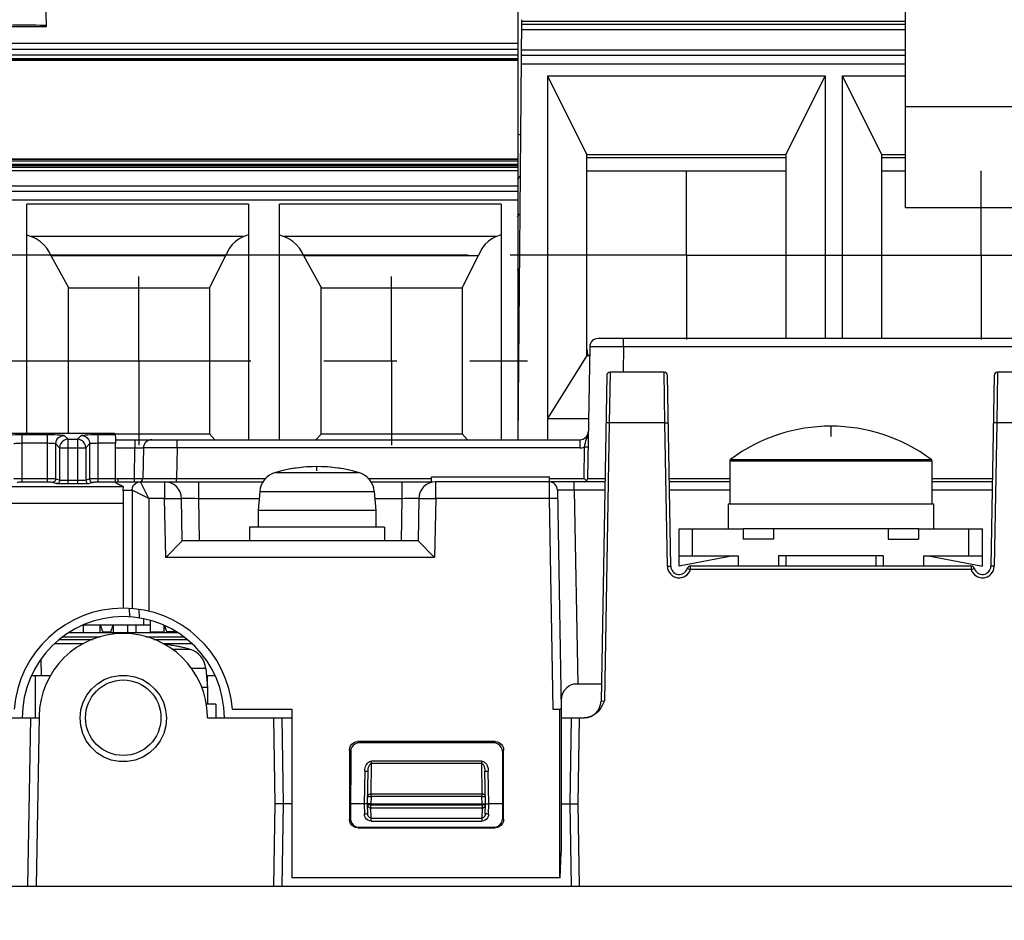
# Model space of a CAD drawing. Extents: x 30 to 410, y 34 to 287.
# Tile 41 of 66: x 267 to 290, y 72 to 93. Entities that reach past the tile are written whole.
import ezdxf

# ---------------------------------------------------------------- set-up
doc = ezdxf.new("R2010")
doc.units = 0
doc.header["$LTSCALE"] = 23.1
doc.linetypes.add('CENTER', pattern=[0.6, 0.375, -0.075, 0.075, -0.075])
doc.layers.get('0').update_dxf_attribs({"linetype": 'CONTINUOUS'})
for name, color, linetype in [('ALL_AXIS', 7, 'CONTINUOUS'), ('ALL_CURVE', 7, 'CONTINUOUS'), ('ALL_DIM', 7, 'CONTINUOUS'), ('ALL_FEATURES', 7, 'CONTINUOUS')]:
    doc.layers.add(name, color=color, linetype=linetype)
doc.dimstyles.get("Standard").update_dxf_attribs({"dimtxt": 2.5, "dimasz": 2.5, "dimexe": 1.25, "dimexo": 0.625, "dimtad": 1, "dimcen": 2.5, "dimazin": 3, "dimtfac": 1, "dimtmove": 0, "dimatfit": 3})

# ---------------------------------------------------------------- blocks, each defined once
blk = doc.blocks.new('_OPEN')
at = {"color": 0, "linetype": 'BYBLOCK'}
for p, q in [((0, 0), (-1, 0.25)), ((-1, -0.25), (0, 0)), ((-1, 0), (0, 0))]:
    blk.add_line(p, q, dxfattribs=at)
blk = doc.blocks.new('*D40')
at = {"layer": 'ALL_DIM', "color": 2, "linetype": 'CONTINUOUS'}
for p, q in [((277.674, 87.842), (237.085, 87.842)), ((238.085, 87.842), (238.085, 66.892)), ((238.085, 45.942), (238.085, 66.892)), ((257.085, 45.942), (237.085, 45.942))]:
    blk.add_line(p, q, dxfattribs=at)
at = {"layer": 'ALL_DIM', "color": 2, "linetype": 'CONTINUOUS', "xscale": 2, "yscale": 2, "zscale": 2}
for p, rotation in [((238.085, 87.842), 90), ((238.085, 45.942), 270)]:
    blk.add_blockref('_OPEN', p, dxfattribs=dict(at, rotation=rotation))

msp = doc.modelspace()

# ---------------------------------------------------------------- linework, layer by layer
at = {"color": 9, "linetype": 'CONTINUOUS'}
for p, q in [((283.885, 82.962), (288.685, 82.962)), ((283.901, 82.994), (286.285, 82.994)), ((286.285, 82.994), (288.668, 82.994)), ((288.668, 82.994), (288.669, 82.994))]:
    msp.add_line(p, q, dxfattribs=at)
at = {"color": 7, "linetype": 'CONTINUOUS'}
for p, q in [((270.125, 79.062), (268.536, 79.062)), ((269.965, 79.209), (269.965, 79.062)), ((267.306, 77.862), (267.756, 77.862)), ((267.405, 76.862), (267.405, 77.862)), ((271.461, 77.862), (271.666, 77.862)), ((271.482, 77.619), (271.482, 77.862))]:
    msp.add_line(p, q, dxfattribs=at)
for centre, start, end in [((283.925, 82.962), 126.5811, 180), ((288.645, 82.962), 0, 53.4189)]:
    msp.add_arc(centre, 0.04, start, end, dxfattribs=at)
at = {"layer": 'ALL_AXIS', "color": 7, "linetype": 'CENTER'}
for p, q in [((282.855, 87.842), (282.855, 89.842)), ((289.855, 87.842), (289.855, 89.842)), ((282.855, 87.842), (278.674, 87.842)), ((282.855, 87.842), (282.855, 85.842)), ((282.855, 87.842), (300.93, 87.842)), ((289.855, 87.842), (289.855, 85.842)), ((269.855, 85.332), (269.855, 87.332)), ((275.855, 85.332), (275.855, 87.332)), ((263.855, 85.332), (279.086, 85.332)), ((269.855, 85.332), (269.855, 83.332)), ((275.855, 85.332), (275.855, 83.332))]:
    msp.add_line(p, q, dxfattribs=at)
at = {"layer": 'ALL_AXIS', "color": 7, "linetype": 'CONTINUOUS'}
for p, q in [((283.885, 82.962), (283.885, 81.942)), ((288.685, 82.962), (288.685, 81.942)), ((276.805, 82.582), (279.605, 82.582)), ((272.724, 82.23), (272.685, 81.782)), ((275.446, 82.23), (275.485, 81.782)), ((283.845, 81.942), (283.845, 81.342)), ((283.845, 81.942), (288.725, 81.942)), ((288.725, 81.942), (288.725, 81.342)), ((272.685, 81.782), (272.685, 81.382)), ((275.485, 81.782), (272.685, 81.782)), ((275.485, 81.782), (275.485, 81.382)), ((272.485, 81.382), (272.485, 81.062)), ((275.685, 81.382), (272.485, 81.382)), ((275.685, 81.382), (275.685, 81.062)), ((284.925, 81.342), (284.205, 81.342)), ((288.365, 81.342), (287.645, 81.342)), ((285.215, 80.702), (285.215, 80.462)), ((287.355, 80.702), (287.355, 80.462)), ((268.925, 79.062), (268.925, 78.882)), ((269.245, 79.055), (269.245, 78.882)), ((269.585, 79.062), (269.585, 78.882)), ((269.785, 79.062), (269.785, 78.882)), ((270.125, 79.171), (270.125, 78.902)), ((270.445, 79.057), (270.445, 78.902)), ((270.125, 78.902), (270.445, 78.902)), ((271.446, 78.03), (271.485, 77.582)), ((271.485, 77.582), (271.348, 77.582)), ((271.485, 77.582), (271.485, 77.182)), ((271.685, 77.182), (271.457, 77.182)), ((271.685, 77.182), (271.685, 76.862)), ((272.078, 77.062), (273.485, 77.062))]:
    msp.add_line(p, q, dxfattribs=at)
at = {"layer": 'ALL_AXIS', "color": 9, "linetype": 'CONTINUOUS'}
for p, q in [((273.1, 82.685), (275.07, 82.685)), ((272.724, 82.23), (275.446, 82.23)), ((271.07, 78.485), (270.645, 78.485)), ((271.446, 78.03), (271.102, 78.03))]:
    msp.add_line(p, q, dxfattribs=at)
at = {"layer": 'ALL_AXIS', "color": 7, "linetype": 'CONTINUOUS'}
for centre, radius, start, end in [((279.841, 88.122), 1.18, 144.0972, 148.3246), ((279.841, 88.122), 1.18, 211.6754, 214.9742), ((286.285, 79.782), 4, 53.4189, 126.5811), ((274.085, 79.222), 3.6, 74.1191, 105.8809), ((273.243, 82.185), 0.52, 105.8809, 175), ((274.928, 82.185), 0.52, 5, 74.1191), ((270.085, 75.022), 3.6, 74.1191, 82.8081), ((270.928, 77.985), 0.52, 5, 74.1191)]:
    msp.add_arc(centre, radius, start, end, dxfattribs=at)
at = {"layer": 'ALL_CURVE', "color": 40, "linetype": 'CONTINUOUS'}
for p, q in [((286.285, 83.782), (286.285, 83.537)), ((274.085, 82.723), (274.085, 82.822))]:
    msp.add_line(p, q, dxfattribs=at)
for centre, radius, start, end in [((286.285, 79.782), 4, 53.4189, 126.5811), ((274.085, 79.222), 3.6, 76.5066, 103.4934), ((270.085, 75.022), 3.6, 76.5066, 84.0689)]:
    msp.add_arc(centre, radius, start, end, dxfattribs=at)
at = {"layer": 'ALL_FEATURES', "color": 7, "linetype": 'CONTINUOUS'}
for p, q in [((267.445, 105.142), (267.653, 93.26)), ((288.055, 88.962), (288.055, 95.762)), ((278.855, 95.142), (278.855, 83.462)), ((278.862, 83.462), (278.949, 93.431)), ((267.653, 93.26), (259.423, 93.26)), ((278.855, 92.867), (260.855, 92.867)), ((260.855, 92.735), (278.855, 92.735)), ((278.855, 92.59), (260.855, 92.59)), ((288.055, 92.582), (278.942, 92.582)), ((260.855, 92.487), (278.855, 92.487)), ((260.855, 92.467), (278.855, 92.467)), ((279.555, 92.102), (279.555, 83.462)), ((279.555, 92.102), (280.495, 90.222)), ((279.555, 92.102), (286.155, 92.102)), ((285.215, 90.222), (286.155, 92.102)), ((286.155, 92.102), (286.155, 85.862)), ((286.555, 92.102), (286.555, 85.862)), ((286.555, 92.102), (287.495, 90.222)), ((286.555, 92.102), (288.055, 92.102)), ((260.855, 90.125), (278.855, 90.125)), ((278.855, 90.073), (260.855, 90.073)), ((280.495, 85.462), (280.495, 90.222)), ((285.215, 90.222), (280.495, 90.222)), ((280.495, 90.162), (285.215, 90.162)), ((285.215, 90.222), (285.215, 85.862)), ((287.495, 85.862), (287.495, 90.222)), ((288.055, 90.222), (287.495, 90.222)), ((287.495, 90.162), (288.055, 90.162)), ((278.855, 89.993), (260.855, 89.993)), ((260.855, 89.971), (278.855, 89.971)), ((278.855, 89.919), (260.855, 89.919)), ((260.855, 89.852), (278.855, 89.852)), ((278.855, 89.355), (260.855, 89.355)), ((267.195, 83.606), (267.195, 89.05)), ((272.455, 89.05), (267.195, 89.05)), ((272.455, 89.05), (272.455, 83.462)), ((273.195, 83.462), (273.195, 89.05)), ((278.455, 89.05), (273.195, 89.05)), ((278.455, 89.05), (278.455, 83.462)), ((291.655, 88.962), (288.055, 88.962)), ((267.195, 88.322), (267.299, 88.284)), ((272.341, 88.284), (272.455, 88.33)), ((273.195, 88.322), (273.299, 88.284)), ((278.341, 88.284), (278.455, 88.33)), ((267.768, 87.833), (268.195, 87.062)), ((267.768, 87.833), (271.918, 87.833)), ((271.535, 87.068), (271.918, 87.833)), ((273.767, 87.835), (274.195, 87.062)), ((273.767, 87.835), (277.919, 87.835)), ((277.535, 87.068), (277.919, 87.835)), ((268.175, 87.082), (268.175, 83.606)), ((268.175, 87.082), (268.195, 87.062)), ((271.535, 87.062), (268.175, 87.062)), ((271.535, 87.067), (271.535, 83.598)), ((274.175, 87.082), (274.175, 83.582)), ((274.175, 87.082), (274.195, 87.062)), ((277.535, 87.062), (274.175, 87.062)), ((277.535, 87.067), (277.535, 83.598)), ((298.929, 85.862), (280.762, 85.862)), ((280.562, 85.666), (280.507, 82.541)), ((280.495, 85.462), (279.555, 83.966)), ((280.495, 85.462), (280.558, 85.462)), ((280.964, 84.984), (280.829, 77.255)), ((282.326, 85.062), (281.044, 85.062)), ((282.485, 80.459), (282.406, 84.984)), ((290.164, 84.984), (290.085, 80.459)), ((291.526, 85.062), (290.244, 85.062)), ((279.555, 83.966), (280.532, 83.966)), ((269.279, 83.606), (265.286, 83.606)), ((269.293, 83.583), (269.279, 83.606)), ((269.279, 83.602), (271.535, 83.602)), ((271.658, 83.462), (271.535, 83.598)), ((274.175, 83.582), (274.055, 83.462)), ((274.175, 83.602), (277.535, 83.602)), ((277.658, 83.462), (277.535, 83.598)), ((269.298, 83.462), (280.327, 83.462)), ((269.299, 83.434), (269.299, 83.384)), ((269.299, 83.269), (269.299, 83.384)), ((269.299, 82.45), (269.299, 83.266)), ((269.962, 83.266), (269.949, 82.541)), ((276.805, 82.45), (276.805, 82.582)), ((279.605, 82.462), (279.605, 82.582)), ((280.449, 82.519), (280.427, 82.541)), ((269.368, 82.462), (272.811, 82.462)), ((275.36, 82.462), (276.805, 82.462)), ((279.595, 82.462), (276.903, 82.462)), ((280.92, 82.462), (279.605, 82.462)), ((280.467, 82.501), (280.449, 82.519)), ((280.483, 82.485), (280.467, 82.501)), ((283.885, 82.462), (282.45, 82.462)), ((290.12, 82.462), (288.685, 82.462)), ((270.885, 81.062), (270.868, 82.069)), ((276.503, 82.069), (276.485, 81.062)), ((279.794, 82.266), (279.885, 77.062)), ((269.485, 81.951), (269.485, 79.462)), ((282.685, 80.462), (282.685, 81.342)), ((282.685, 81.342), (284.205, 81.342)), ((284.205, 81.342), (284.205, 81.102)), ((284.925, 81.342), (284.925, 81.102)), ((287.645, 81.342), (284.925, 81.342)), ((287.645, 81.342), (287.645, 81.102)), ((288.365, 81.342), (288.365, 81.102)), ((288.365, 81.342), (289.885, 81.342)), ((289.885, 80.462), (289.885, 81.342)), ((270.885, 81.062), (270.492, 80.662)), ((276.485, 81.062), (270.885, 81.062)), ((276.485, 81.062), (276.878, 80.662)), ((284.925, 81.102), (284.205, 81.102)), ((287.645, 81.102), (288.365, 81.102)), ((282.685, 80.702), (284.085, 80.702)), ((283.965, 80.702), (282.685, 80.462)), ((284.085, 80.702), (284.085, 80.462)), ((285.045, 80.702), (285.045, 80.462)), ((287.525, 80.702), (285.045, 80.702)), ((287.525, 80.702), (287.525, 80.462)), ((288.485, 80.702), (288.485, 80.462)), ((288.485, 80.702), (289.885, 80.702)), ((288.605, 80.702), (289.885, 80.462)), ((289.617, 80.462), (282.954, 80.462)), ((269.638, 79.257), (269.635, 79.458)), ((269.867, 79.232), (269.864, 79.434)), ((268.534, 79.061), (268.531, 78.882)), ((269.001, 78.902), (268.943, 79.062)), ((269.19, 78.902), (269.248, 79.062)), ((270.521, 78.902), (270.468, 79.049)), ((269.001, 78.902), (269.19, 78.902)), ((270.71, 78.902), (270.521, 78.902)), ((270.715, 78.917), (270.71, 78.902)), ((267.863, 78.622), (268.542, 78.622)), ((268.527, 78.622), (268.526, 78.61)), ((270.427, 78.622), (271.112, 78.622)), ((267.543, 77.862), (267.533, 78.252)), ((280.836, 77.662), (280.184, 77.662)), ((273.485, 77.062), (273.485, 73.062)), ((279.685, 77.062), (279.854, 77.062)), ((279.854, 73.062), (279.854, 77.062)), ((279.885, 77.062), (279.859, 77.062)), ((279.886, 77.062), (279.882, 73.662)), ((258.085, 76.862), (267.485, 76.862)), ((267.486, 76.897), (267.415, 72.862)), ((271.486, 76.862), (271.485, 76.897)), ((271.486, 76.862), (273.485, 76.862)), ((273.05, 76.862), (273.085, 74.822)), ((279.885, 76.862), (280.436, 76.862)), ((280.285, 74.822), (280.321, 76.862)), ((278.317, 76.294), (275.054, 76.294)), ((278.286, 76.263), (275.084, 76.263)), ((274.854, 76.094), (274.854, 74.452)), ((274.885, 76.063), (274.883, 74.461)), ((278.486, 76.063), (278.488, 74.461)), ((278.517, 74.452), (278.517, 76.094)), ((275.285, 74.822), (275.299, 75.597)), ((278.085, 74.822), (278.072, 75.597)), ((273.085, 74.822), (273.051, 72.862)), ((273.485, 74.822), (273.085, 74.822)), ((275.205, 74.822), (274.883, 74.822)), ((275.285, 74.823), (275.281, 74.822)), ((275.29, 74.576), (275.285, 74.822)), ((275.365, 74.822), (275.34, 74.822)), ((275.365, 74.822), (278.005, 74.822)), ((278.005, 74.823), (278.03, 74.822)), ((278.03, 74.822), (278.081, 74.822)), ((278.081, 74.822), (278.085, 74.823)), ((278.081, 74.576), (278.085, 74.822)), ((278.085, 74.822), (278.089, 74.822)), ((278.487, 74.822), (278.165, 74.822)), ((279.883, 74.822), (280.285, 74.822)), ((280.32, 72.862), (280.285, 74.822)), ((275.054, 74.252), (278.317, 74.252)), ((275.083, 74.261), (278.288, 74.261)), ((279.861, 73.062), (279.882, 73.662)), ((279.861, 73.062), (273.485, 73.062)), ((262.085, 72.862), (326.085, 72.862))]:
    msp.add_line(p, q, dxfattribs=at)
at = {"layer": 'ALL_FEATURES', "color": 9, "linetype": 'CONTINUOUS'}
for p, q in [((278.948, 93.397), (288.055, 93.397)), ((288.055, 93.316), (278.948, 93.316)), ((278.945, 93.197), (288.055, 93.197)), ((288.055, 92.708), (278.945, 92.708)), ((278.855, 92.501), (260.855, 92.501)), ((278.94, 92.382), (288.055, 92.382)), ((291.655, 91.362), (288.055, 91.362)), ((260.855, 90.121), (278.855, 90.121)), ((280.495, 89.842), (285.215, 89.842)), ((287.495, 89.842), (288.055, 89.842)), ((278.855, 89.481), (260.855, 89.481)), ((260.855, 89.152), (278.855, 89.152)), ((272.341, 88.284), (267.299, 88.284)), ((278.341, 88.284), (273.299, 88.284)), ((281.362, 85.666), (281.362, 85.862)), ((281.362, 85.666), (281.351, 85.062)), ((298.329, 85.666), (281.362, 85.666)), ((281.044, 85.062), (281.025, 83.862)), ((282.346, 83.862), (282.326, 85.062)), ((290.244, 85.062), (290.225, 83.862)), ((281.025, 83.862), (280.909, 77.262)), ((281.025, 83.862), (280.945, 83.864)), ((282.346, 83.862), (281.025, 83.862)), ((282.346, 83.862), (282.426, 83.864)), ((282.405, 80.457), (282.346, 83.862)), ((290.225, 83.862), (290.145, 83.864)), ((290.225, 83.862), (290.165, 80.457)), ((291.546, 83.862), (290.225, 83.862)), ((267.086, 82.45), (267.086, 83.583)), ((267.086, 83.583), (267.684, 83.583)), ((267.684, 82.45), (267.684, 83.583)), ((268.084, 83.563), (268.175, 83.472)), ((268.175, 82.413), (268.175, 83.472)), ((268.175, 83.472), (268.396, 83.472)), ((268.396, 83.472), (268.487, 83.563)), ((268.396, 83.472), (268.396, 82.413)), ((268.886, 82.45), (268.886, 83.583)), ((268.886, 83.583), (269.293, 83.583)), ((267.086, 83.384), (267.684, 83.384)), ((267.884, 82.528), (267.884, 83.364)), ((267.884, 83.364), (267.975, 83.272)), ((267.975, 83.272), (267.975, 82.498)), ((267.975, 83.272), (268.595, 83.272)), ((268.595, 83.272), (268.686, 83.364)), ((268.595, 83.272), (268.595, 82.498)), ((268.686, 83.364), (268.686, 82.528)), ((268.886, 83.384), (269.299, 83.384)), ((269.299, 83.266), (269.762, 83.266)), ((269.749, 82.541), (269.762, 83.266)), ((269.762, 83.462), (269.762, 83.266)), ((270.569, 83.266), (270.49, 83.267)), ((270.762, 83.266), (270.569, 83.266)), ((270.762, 83.266), (270.749, 82.541)), ((270.762, 83.266), (270.762, 83.462)), ((280.327, 83.266), (270.762, 83.266)), ((280.327, 83.462), (280.327, 83.266)), ((280.427, 82.541), (280.44, 83.282)), ((267.684, 82.53), (267.086, 82.53)), ((267.975, 82.498), (267.884, 82.528)), ((268.686, 82.528), (268.595, 82.498)), ((269.299, 82.53), (268.886, 82.53)), ((269.368, 82.462), (269.368, 82.541)), ((269.368, 82.541), (269.749, 82.541)), ((269.749, 82.462), (269.749, 82.541)), ((270.476, 82.54), (270.749, 82.541)), ((270.749, 82.462), (270.749, 82.541)), ((270.749, 82.541), (272.876, 82.541)), ((275.295, 82.541), (276.805, 82.541)), ((279.605, 82.541), (280.427, 82.541)), ((282.449, 82.541), (283.885, 82.541)), ((288.685, 82.541), (290.122, 82.541)), ((264.952, 82.351), (269.486, 82.351)), ((267.684, 82.45), (267.086, 82.45)), ((267.895, 82.418), (267.804, 82.448)), ((268.396, 82.493), (268.175, 82.493)), ((268.396, 82.413), (268.175, 82.413)), ((268.766, 82.448), (268.675, 82.418)), ((269.299, 82.45), (268.886, 82.45)), ((270.093, 82.062), (269.894, 82.462)), ((270.468, 82.462), (270.468, 82.062)), ((271.268, 82.462), (271.268, 82.069)), ((276.103, 82.462), (276.103, 82.069)), ((276.903, 82.062), (276.903, 82.462)), ((279.595, 82.462), (279.598, 82.062)), ((280.194, 82.266), (280.194, 82.462)), ((269.478, 82.262), (269.693, 82.262)), ((269.694, 82.262), (269.694, 79.454)), ((270.093, 82.062), (269.694, 82.262)), ((270.093, 82.062), (270.093, 79.39)), ((270.468, 82.062), (270.093, 82.062)), ((270.468, 82.062), (270.868, 82.069)), ((270.492, 80.662), (270.468, 82.062)), ((271.268, 82.069), (271.285, 81.062)), ((271.268, 82.069), (272.71, 82.069)), ((275.46, 82.069), (276.103, 82.069)), ((276.103, 82.069), (276.085, 81.062)), ((276.503, 82.069), (276.903, 82.062)), ((276.903, 82.062), (276.878, 80.662)), ((279.598, 82.062), (276.903, 82.062)), ((279.798, 82.066), (279.598, 82.062)), ((279.598, 82.062), (279.685, 77.062)), ((280.194, 82.266), (280.275, 77.662)), ((280.917, 82.266), (280.194, 82.266)), ((283.885, 82.266), (282.454, 82.266)), ((290.117, 82.266), (288.685, 82.266)), ((264.551, 81.951), (269.485, 81.951)), ((283.005, 80.702), (283.005, 81.342)), ((289.565, 80.702), (289.565, 81.342)), ((276.878, 80.662), (270.492, 80.662)), ((282.405, 80.457), (282.485, 80.459)), ((282.954, 80.382), (282.954, 80.462)), ((289.617, 80.462), (289.617, 80.382)), ((290.165, 80.457), (290.085, 80.459)), ((282.877, 80.405), (282.954, 80.382)), ((289.617, 80.382), (282.954, 80.382)), ((289.617, 80.382), (289.694, 80.405)), ((280.829, 77.255), (280.909, 77.262)), ((267.285, 76.862), (267.215, 72.862)), ((273.25, 76.862), (273.285, 74.822)), ((280.121, 76.862), (280.085, 74.822)), ((275.054, 76.294), (275.084, 76.263)), ((278.317, 76.294), (278.286, 76.263)), ((274.854, 76.094), (274.885, 76.063)), ((278.517, 76.094), (278.486, 76.063)), ((275.368, 75.049), (275.381, 75.778)), ((275.381, 75.778), (275.381, 75.831)), ((277.99, 75.831), (275.381, 75.831)), ((277.99, 75.778), (275.381, 75.778)), ((277.99, 75.831), (277.99, 75.778)), ((277.99, 75.778), (278.002, 75.049)), ((275.219, 75.597), (275.205, 74.822)), ((278.165, 74.822), (278.152, 75.597)), ((275.368, 74.995), (275.368, 75.049)), ((278.002, 75.049), (275.368, 75.049)), ((278.002, 75.049), (278.002, 74.995)), ((273.285, 74.822), (273.251, 72.862)), ((275.205, 74.822), (275.21, 74.576)), ((275.368, 74.995), (275.365, 74.822)), ((275.365, 74.822), (275.366, 74.795)), ((278.002, 74.995), (275.368, 74.995)), ((278.005, 74.822), (278.002, 74.995)), ((278.005, 74.795), (278.005, 74.822)), ((278.161, 74.576), (278.165, 74.822)), ((280.085, 74.822), (280.12, 72.862)), ((275.286, 74.795), (275.29, 74.773)), ((275.366, 74.722), (275.366, 74.795)), ((275.366, 74.795), (278.005, 74.795)), ((275.37, 74.479), (275.366, 74.722)), ((275.366, 74.722), (278.005, 74.722)), ((278.005, 74.722), (278.001, 74.479)), ((278.005, 74.795), (278.005, 74.722)), ((274.854, 74.452), (274.883, 74.461)), ((275.37, 74.406), (275.37, 74.479)), ((275.37, 74.479), (278.001, 74.479)), ((275.37, 74.406), (278.001, 74.406)), ((278.001, 74.479), (278.001, 74.406)), ((278.517, 74.452), (278.488, 74.461)), ((275.054, 74.252), (275.083, 74.261)), ((278.317, 74.252), (278.288, 74.261))]:
    msp.add_line(p, q, dxfattribs=at)
at = {"layer": 'ALL_FEATURES', "color": 3, "linetype": 'CONTINUOUS'}
for p, q in [((268.198, 78.882), (270.777, 78.882)), ((267.97, 78.722), (268.763, 78.722)), ((268.054, 78.782), (268.94, 78.782)), ((270.03, 78.782), (270.916, 78.782)), ((270.207, 78.722), (270.994, 78.722))]:
    msp.add_line(p, q, dxfattribs=at)
at = {"layer": 'ALL_FEATURES', "color": 7, "linetype": 'CONTINUOUS'}
for points in [[(267.652, 93.288), (267.637, 93.291), (267.591, 93.294), (267.517, 93.296), (267.418, 93.298), (267.297, 93.3), (267.158, 93.301), (267.008, 93.302), (266.852, 93.302)], [(267.766, 87.836), (267.724, 87.923), (267.669, 88.008), (267.599, 88.09), (267.514, 88.166), (267.414, 88.232), (267.299, 88.284)], [(272.341, 88.284), (272.239, 88.233), (272.15, 88.168), (272.073, 88.093), (272.009, 88.011), (271.958, 87.924), (271.919, 87.836)], [(273.766, 87.836), (273.724, 87.923), (273.669, 88.008), (273.599, 88.09), (273.514, 88.166), (273.414, 88.232), (273.299, 88.284)], [(278.341, 88.284), (278.239, 88.233), (278.15, 88.168), (278.073, 88.093), (278.009, 88.011), (277.958, 87.924), (277.919, 87.836)], [(269.293, 83.583), (269.294, 83.574), (269.296, 83.553), (269.297, 83.521), (269.298, 83.48), (269.299, 83.434)], [(268.175, 82.413), (268.112, 82.413), (268.054, 82.414), (268.002, 82.414), (267.958, 82.415), (267.927, 82.416), (267.906, 82.417), (267.895, 82.418)], [(268.675, 82.418), (268.665, 82.417), (268.642, 82.416), (268.606, 82.415), (268.561, 82.414), (268.512, 82.414), (268.458, 82.413), (268.396, 82.413)], [(269.299, 82.45), (269.332, 82.459), (269.368, 82.462)], [(269.332, 82.422), (269.327, 82.425), (269.323, 82.427), (269.319, 82.43), (269.316, 82.432), (269.313, 82.434), (269.311, 82.436), (269.308, 82.438), (269.306, 82.44), (269.305, 82.441), (269.303, 82.443), (269.302, 82.444), (269.301, 82.446), (269.3, 82.447), (269.3, 82.448), (269.299, 82.449), (269.299, 82.45)], [(269.486, 82.351), (269.466, 82.359), (269.449, 82.366), (269.433, 82.373), (269.419, 82.379), (269.406, 82.385), (269.394, 82.39), (269.383, 82.395), (269.373, 82.4), (269.364, 82.404), (269.357, 82.408), (269.349, 82.412), (269.343, 82.416), (269.337, 82.419), (269.332, 82.422)], [(269.486, 82.351), (269.486, 82.344), (269.482, 82.326), (269.478, 82.298), (269.478, 82.262)], [(269.478, 82.262), (269.48, 82.213), (269.482, 82.155), (269.484, 82.091), (269.485, 82.022), (269.485, 81.951)], [(268.459, 76.862), (268.479, 77.048), (268.533, 77.228), (268.619, 77.394), (268.733, 77.543), (268.873, 77.668), (269.033, 77.766), (269.207, 77.832), (269.392, 77.867), (269.579, 77.867), (269.763, 77.832), (269.938, 77.766), (270.098, 77.668), (270.237, 77.543), (270.352, 77.394), (270.437, 77.228), (270.491, 77.048), (270.511, 76.862)], [(280.184, 77.662), (280.122, 77.642), (280.062, 77.61), (280.006, 77.566), (279.957, 77.509), (279.917, 77.44), (279.891, 77.359), (279.882, 77.266)], [(280.909, 77.262), (280.868, 77.172), (280.823, 77.093), (280.775, 77.027), (280.726, 76.976), (280.675, 76.936), (280.621, 76.905), (280.562, 76.882), (280.5, 76.867), (280.436, 76.862)], [(270.511, 76.862), (270.497, 76.671), (270.447, 76.486), (270.364, 76.314), (270.25, 76.16), (270.11, 76.03), (269.947, 75.928), (269.769, 75.858), (269.581, 75.822), (269.39, 75.822), (269.201, 75.858), (269.023, 75.928), (268.861, 76.03), (268.721, 76.16), (268.607, 76.314), (268.523, 76.486), (268.474, 76.671), (268.459, 76.862)], [(274.854, 76.094), (274.861, 76.146), (274.881, 76.194), (274.912, 76.235), (274.954, 76.267), (275.002, 76.287), (275.054, 76.294)], [(275.084, 76.263), (275.033, 76.256), (274.985, 76.236), (274.943, 76.204), (274.911, 76.163), (274.891, 76.115), (274.885, 76.063)], [(278.486, 76.063), (278.479, 76.115), (278.459, 76.163), (278.427, 76.204), (278.386, 76.236), (278.338, 76.256), (278.286, 76.263)], [(278.317, 76.294), (278.369, 76.287), (278.417, 76.267), (278.458, 76.235), (278.49, 76.194), (278.51, 76.146), (278.517, 76.094)], [(275.281, 74.822), (275.23, 74.822), (275.205, 74.823)], [(275.34, 74.822), (275.289, 74.822), (275.285, 74.822)], [(278.089, 74.822), (278.14, 74.822), (278.165, 74.822)], [(275.054, 74.252), (275.002, 74.259), (274.954, 74.279), (274.912, 74.31), (274.881, 74.352), (274.861, 74.4), (274.854, 74.452)], [(274.883, 74.461), (274.89, 74.41), (274.91, 74.361), (274.942, 74.32), (274.983, 74.288), (275.031, 74.268), (275.083, 74.261)], [(278.288, 74.261), (278.339, 74.268), (278.388, 74.288), (278.429, 74.32), (278.461, 74.361), (278.481, 74.41), (278.488, 74.461)], [(278.517, 74.452), (278.51, 74.4), (278.49, 74.352), (278.458, 74.31), (278.417, 74.279), (278.369, 74.259), (278.317, 74.252)]]:
    msp.add_lwpolyline(points, dxfattribs=at)
at = {"layer": 'ALL_FEATURES', "color": 9, "linetype": 'CONTINUOUS'}
for points in [[(281.362, 85.666), (281.222, 85.666), (281.09, 85.667), (280.966, 85.667), (280.853, 85.667), (280.755, 85.667), (280.675, 85.667), (280.614, 85.667), (280.575, 85.666), (280.562, 85.666)], [(266.687, 83.563), (266.701, 83.568), (266.733, 83.572), (266.781, 83.576), (266.844, 83.579), (266.918, 83.581), (267, 83.583), (267.086, 83.583)], [(267.684, 83.583), (267.77, 83.583), (267.852, 83.581), (267.927, 83.579), (267.989, 83.576), (268.038, 83.572), (268.07, 83.568), (268.084, 83.563)], [(267.884, 83.364), (267.891, 83.415), (267.911, 83.463), (267.943, 83.505), (267.984, 83.536), (268.032, 83.556), (268.084, 83.563)], [(268.175, 83.472), (268.123, 83.465), (268.075, 83.445), (268.034, 83.413), (268.002, 83.372), (267.982, 83.324), (267.975, 83.272)], [(268.595, 83.272), (268.588, 83.324), (268.568, 83.372), (268.537, 83.413), (268.495, 83.445), (268.447, 83.465), (268.396, 83.472)], [(268.487, 83.563), (268.501, 83.568), (268.533, 83.572), (268.581, 83.576), (268.644, 83.579), (268.718, 83.581), (268.8, 83.583), (268.886, 83.583)], [(268.487, 83.563), (268.538, 83.556), (268.586, 83.536), (268.628, 83.505), (268.66, 83.463), (268.68, 83.415), (268.686, 83.364)], [(280.44, 83.282), (280.448, 83.337), (280.459, 83.389), (280.471, 83.436), (280.484, 83.477), (280.497, 83.514), (280.509, 83.55), (280.518, 83.584), (280.524, 83.619), (280.527, 83.659)], [(266.886, 83.364), (266.893, 83.368), (266.909, 83.372), (266.934, 83.376), (266.965, 83.379), (267.002, 83.382), (267.043, 83.383), (267.086, 83.384)], [(267.684, 83.384), (267.727, 83.383), (267.768, 83.382), (267.805, 83.379), (267.837, 83.376), (267.861, 83.372), (267.877, 83.368), (267.884, 83.364)], [(268.686, 83.364), (268.693, 83.368), (268.709, 83.372), (268.734, 83.376), (268.765, 83.379), (268.802, 83.382), (268.843, 83.383), (268.886, 83.384)], [(269.762, 83.266), (269.806, 83.266), (269.849, 83.267), (269.887, 83.267), (269.918, 83.267), (269.942, 83.267), (269.957, 83.266), (269.962, 83.266)], [(270.49, 83.267), (270.366, 83.267), (270.253, 83.267), (270.155, 83.267), (270.075, 83.267), (270.014, 83.267), (269.975, 83.266), (269.962, 83.266)], [(280.327, 83.266), (280.384, 83.27), (280.44, 83.282)], [(280.52, 83.282), (280.514, 83.282), (280.497, 83.282), (280.471, 83.282), (280.44, 83.282)], [(267.086, 82.53), (267.034, 82.53), (266.987, 82.53), (266.947, 82.53), (266.917, 82.529), (266.896, 82.529), (266.886, 82.528)], [(267.884, 82.528), (267.875, 82.529), (267.854, 82.529), (267.822, 82.53), (267.784, 82.53), (267.738, 82.53), (267.684, 82.53)], [(267.884, 82.528), (267.878, 82.498), (267.861, 82.472), (267.835, 82.454), (267.804, 82.448)], [(268.886, 82.53), (268.834, 82.53), (268.787, 82.53), (268.747, 82.53), (268.717, 82.529), (268.696, 82.529), (268.686, 82.528)], [(268.686, 82.528), (268.693, 82.498), (268.71, 82.472), (268.736, 82.454), (268.766, 82.448)], [(269.299, 82.532), (269.332, 82.539), (269.368, 82.541)], [(269.749, 82.541), (269.794, 82.541), (269.837, 82.54), (269.875, 82.54), (269.906, 82.54), (269.929, 82.54), (269.943, 82.541), (269.949, 82.541)], [(269.949, 82.541), (269.954, 82.541), (269.969, 82.541), (269.999, 82.54), (270.046, 82.54), (270.114, 82.54), (270.198, 82.54), (270.29, 82.54), (270.476, 82.54)], [(280.507, 82.541), (280.512, 82.541), (280.528, 82.541), (280.557, 82.54), (280.604, 82.54), (280.672, 82.54), (280.756, 82.54), (280.922, 82.54)], [(267.086, 82.45), (267.055, 82.45), (267.027, 82.45), (267.002, 82.45), (266.984, 82.449), (266.972, 82.449), (266.966, 82.448)], [(267.804, 82.448), (267.799, 82.449), (267.786, 82.449), (267.767, 82.45), (267.744, 82.45), (267.716, 82.45), (267.684, 82.45)], [(267.975, 82.498), (267.969, 82.467), (267.952, 82.441), (267.926, 82.424), (267.895, 82.418)], [(268.175, 82.493), (268.13, 82.493), (268.089, 82.494), (268.052, 82.494), (268.02, 82.495), (267.998, 82.496), (267.983, 82.497), (267.975, 82.498)], [(268.595, 82.498), (268.588, 82.497), (268.571, 82.496), (268.546, 82.495), (268.514, 82.494), (268.479, 82.494), (268.44, 82.493), (268.396, 82.493)], [(268.595, 82.498), (268.601, 82.467), (268.619, 82.441), (268.645, 82.424), (268.675, 82.418)], [(268.886, 82.45), (268.855, 82.45), (268.827, 82.45), (268.802, 82.45), (268.784, 82.449), (268.772, 82.449), (268.766, 82.448)], [(269.693, 82.262), (269.703, 82.324), (269.732, 82.38), (269.776, 82.424), (269.831, 82.452), (269.893, 82.462)], [(269.694, 82.262), (269.704, 82.324), (269.732, 82.379), (269.776, 82.423), (269.832, 82.452), (269.894, 82.462)], [(269.894, 82.462), (269.893, 82.462), (269.893, 82.462), (269.893, 82.462)], [(269.694, 82.262), (269.694, 82.262), (269.694, 82.262), (269.693, 82.262)], [(270.868, 82.069), (270.875, 82.07), (270.898, 82.071), (270.934, 82.072), (270.983, 82.072), (271.042, 82.072), (271.112, 82.071), (271.189, 82.07), (271.268, 82.069)], [(276.103, 82.069), (276.18, 82.07), (276.255, 82.071), (276.324, 82.072), (276.384, 82.072), (276.433, 82.072), (276.471, 82.071), (276.495, 82.07), (276.503, 82.069)], [(280.194, 82.266), (280.117, 82.266), (280.042, 82.267), (279.974, 82.267), (279.913, 82.267), (279.864, 82.267), (279.826, 82.267), (279.802, 82.266), (279.794, 82.266)], [(275.219, 75.597), (275.222, 75.638), (275.229, 75.675), (275.239, 75.707), (275.251, 75.735), (275.266, 75.759), (275.281, 75.78), (275.298, 75.797), (275.315, 75.81), (275.333, 75.82), (275.35, 75.827), (275.366, 75.83), (275.381, 75.831)], [(275.299, 75.597), (275.301, 75.629), (275.304, 75.657), (275.309, 75.681), (275.316, 75.703), (275.323, 75.722), (275.331, 75.738), (275.339, 75.751), (275.348, 75.761), (275.357, 75.769), (275.366, 75.774), (275.374, 75.777), (275.381, 75.778)], [(277.99, 75.831), (278.006, 75.83), (278.021, 75.827), (278.033, 75.822), (278.045, 75.817), (278.056, 75.81), (278.066, 75.803), (278.076, 75.794), (278.086, 75.784), (278.096, 75.772), (278.106, 75.758), (278.116, 75.742), (278.125, 75.724), (278.133, 75.703), (278.14, 75.681), (278.146, 75.656), (278.15, 75.628), (278.152, 75.597)], [(277.99, 75.778), (277.998, 75.777), (278.005, 75.774), (278.012, 75.771), (278.017, 75.766), (278.023, 75.761), (278.028, 75.755), (278.033, 75.749), (278.038, 75.741), (278.043, 75.731), (278.048, 75.721), (278.053, 75.708), (278.058, 75.694), (278.062, 75.679), (278.065, 75.661), (278.069, 75.642), (278.071, 75.621), (278.072, 75.597)], [(275.219, 75.597), (275.244, 75.597), (275.266, 75.597), (275.284, 75.597), (275.295, 75.597), (275.299, 75.597)], [(278.072, 75.597), (278.076, 75.597), (278.087, 75.597), (278.105, 75.597), (278.127, 75.597), (278.152, 75.597)], [(275.368, 75.049), (275.344, 75.046), (275.322, 75.039), (275.304, 75.027), (275.292, 75.012), (275.288, 74.995)], [(278.082, 74.995), (278.078, 75.012), (278.067, 75.027), (278.049, 75.039), (278.027, 75.046), (278.002, 75.049)], [(275.288, 74.995), (275.292, 74.995), (275.304, 74.995), (275.321, 74.995), (275.344, 74.995), (275.368, 74.995)], [(278.002, 74.995), (278.027, 74.995), (278.049, 74.995), (278.067, 74.995), (278.078, 74.995), (278.082, 74.995)], [(275.366, 74.795), (275.341, 74.795), (275.319, 74.795), (275.301, 74.795), (275.29, 74.795), (275.286, 74.795)], [(275.29, 74.773), (275.301, 74.752), (275.319, 74.736), (275.341, 74.726), (275.366, 74.722)], [(278.052, 74.795), (278.029, 74.795), (278.005, 74.795)], [(278.005, 74.722), (278.029, 74.726), (278.051, 74.736), (278.069, 74.752), (278.081, 74.773), (278.085, 74.795)], [(278.085, 74.795), (278.081, 74.795), (278.069, 74.795), (278.052, 74.795)], [(275.29, 74.576), (275.286, 74.576), (275.274, 74.577), (275.257, 74.577), (275.234, 74.576), (275.21, 74.576)], [(275.37, 74.406), (275.331, 74.411), (275.294, 74.427), (275.261, 74.453), (275.234, 74.488), (275.216, 74.53), (275.21, 74.576)], [(275.37, 74.479), (275.35, 74.482), (275.332, 74.491), (275.315, 74.506), (275.302, 74.526), (275.293, 74.55), (275.29, 74.576)], [(278.081, 74.576), (278.078, 74.55), (278.069, 74.526), (278.055, 74.506), (278.039, 74.491), (278.02, 74.482), (278.001, 74.479)], [(278.161, 74.576), (278.154, 74.53), (278.137, 74.488), (278.11, 74.453), (278.077, 74.427), (278.04, 74.411), (278.001, 74.406)], [(278.161, 74.576), (278.136, 74.576), (278.114, 74.577), (278.096, 74.577), (278.085, 74.576), (278.081, 74.576)]]:
    msp.add_lwpolyline(points, dxfattribs=at)
at = {"layer": 'ALL_FEATURES', "color": 7, "linetype": 'CONTINUOUS'}
msp.add_circle((269.485, 76.862), 0.896, dxfattribs=at)
for centre, radius, start, end in [((278.855, 90.302), 0.4, 79.7259, 90), ((281.204, 88.122), 2.8, 145.319, 147.3951), ((279.841, 88.122), 1.38, 223.7504, 226.1571), ((281.204, 88.122), 2.8, 212.5404, 213.6877), ((280.762, 85.662), 0.2, 90, 179), ((280.855, 85.602), 0.36, 180, 202.8854), ((281.044, 84.982), 0.08, 90, 179), ((282.326, 84.982), 0.08, 1, 90), ((290.244, 84.982), 0.08, 90, 179), ((280.327, 83.662), 0.2, 270, 359), ((270.162, 83.262), 0.2, 90, 179), ((269.869, 82.542), 0.08, 270, 359), ((280.427, 82.542), 0.08, 270, 359), ((270.468, 82.062), 0.4, 1, 90), ((276.903, 82.062), 0.4, 90, 179), ((279.595, 82.262), 0.2, 1, 90), ((282.685, 80.462), 0.2, 181, 343.3985), ((282.954, 80.382), 0.08, 90, 163.3985), ((289.617, 80.382), 0.08, 16.6015, 90), ((289.885, 80.462), 0.2, 196.6015, 359), ((269.485, 76.862), 2.6, 4.4117, 175.5883), ((269.485, 76.862), 2.4, 0, 180), ((269.485, 76.862), 2, 1, 179), ((280.429, 77.262), 0.4, 270.6394, 359)]:
    msp.add_arc(centre, radius, start, end, dxfattribs=at)
at = {"layer": 'ALL_FEATURES', "color": 9, "linetype": 'CONTINUOUS'}
for centre, start, end in [((282.685, 80.462), 181, 343.3972), ((289.885, 80.462), 196.6018, 359)]:
    msp.add_arc(centre, 0.28, start, end, dxfattribs=at)

# ---------------------------------------------------------------- dimensions: what is measured, and where the dimension line sits
at = {"layer": 'ALL_DIM', "color": 2, "linetype": 'CONTINUOUS'}
dim = msp.add_linear_dim(base=(238.085, 45.942), p1=(278.674, 87.842), p2=(258.085, 45.942), angle=270, dimstyle='Standard', dxfattribs=at)
dim.commit()
dim.dimension.update_dxf_attribs({"geometry": '*D40', "text_midpoint": (238.085, 60.012), "dimtype": 128})

doc.saveas('drawing.dxf')
